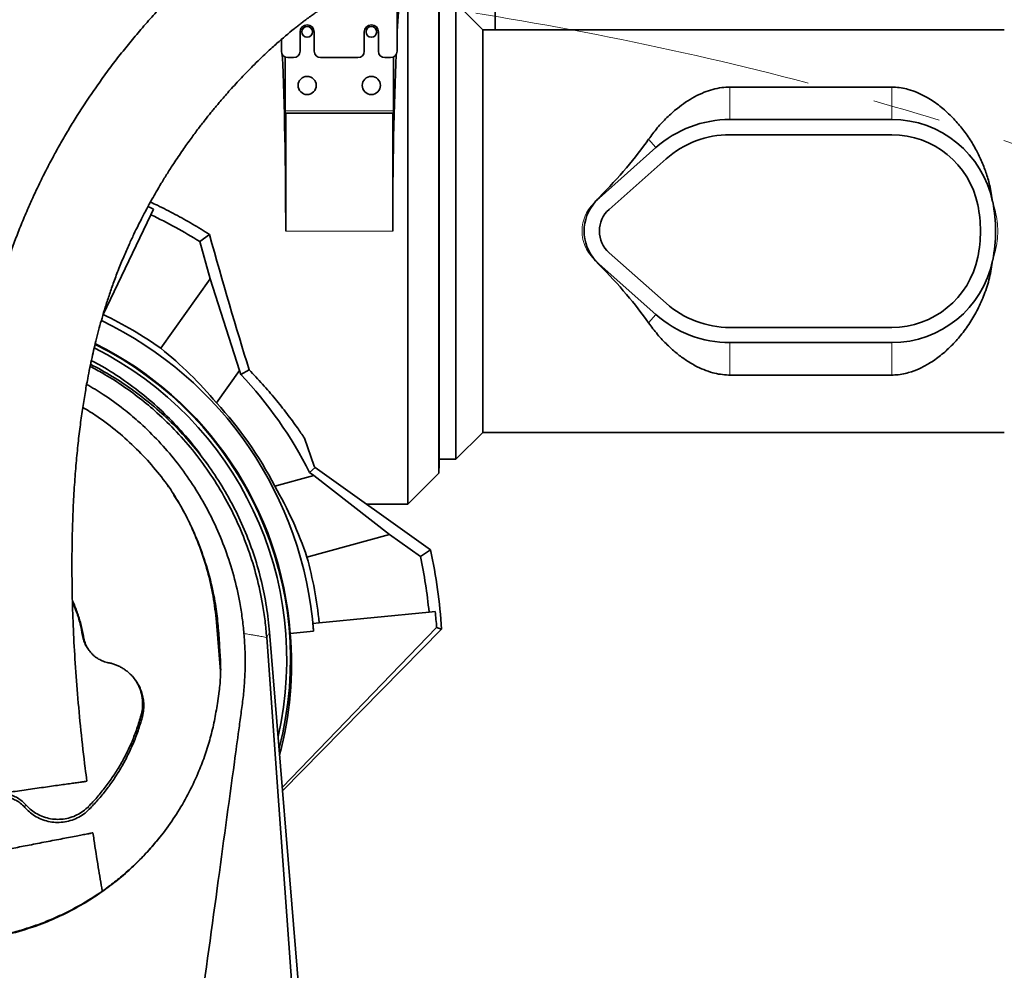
# Model space of a CAD drawing. Header units: millimetres. Extents: x 0 to 14900, y 0 to 10500.
# Tile 18 of 53: x 3789 to 4249, y 7017 to 7461. Entities that reach past the tile are written whole.
import ezdxf

# ---------------------------------------------------------------- set-up
doc = ezdxf.new("R2010")
doc.units = ezdxf.units.MM
doc.header["$LTSCALE"] = 25
doc.linetypes.add('PHANTOM', pattern=[12.7, 6.35, -1.27, 1.27, -1.27, 1.27, -1.27])
doc.styles.add('SLDTEXTSTYLE0', font='TXT', dxfattribs={"width": 0.605})
doc.dimstyles.new('SLDDIMSTYLE1', dxfattribs={"dimtxt": 87.5, "dimasz": 87.5, "dimexe": 0, "dimexo": 0.0625, "dimgap": 21.875, "dimtad": 1, "dimdec": 0, "dimrnd": 1e-09, "dimzin": 12, "dimdsep": 46, "dimtxsty": 'SLDTEXTSTYLE0', "dimsah": 1, "dimcen": 0.09, "dimadec": 0, "dimazin": 3, "dimtfac": 1, "dimtofl": 0, "dimtmove": 0, "dimatfit": 3, "dimfxl": 1, "dimfrac": 2, "dimtolj": 1, "dimtzin": 12, "dimarcsym": 0})

# ---------------------------------------------------------------- blocks, each defined once
blk = doc.blocks.new('_D_1')
at = {"color": 7, "linetype": 'Continuous', "lineweight": 0}
for p, q in [((3801.69, 8361.92), (6836.58, 8361.92)), ((6799.08, 8361.92), (6799.08, 5102.65)), ((3832.59, 5102.65), (6836.58, 5102.65))]:
    blk.add_line(p, q, dxfattribs=at)
at = {"color": 7, "linetype": 'Continuous', "lineweight": 18}
for points in [[(6799.08, 8361.92), (6786.58, 8274.42), (6811.58, 8274.42)], [(6799.08, 5102.65), (6811.58, 5190.15), (6786.58, 5190.15)]]:
    blk.add_solid(points, dxfattribs=at)
at = {"color": 7, "linetype": 'Continuous', "lineweight": 18, "insert": (6686.29, 6598.6), "char_height": 87.5, "attachment_point": 1, "rotation": 90, "style": 'SLDTEXTSTYLE0'}
blk.add_mtext('3259', dxfattribs=at)

msp = doc.modelspace()

# ---------------------------------------------------------------- linework, layer by layer
at = {"color": 7, "linetype": 'Continuous', "lineweight": 35}
for p, q in [((3970.6946825, 7235.1472299), (3970.6946825, 7474.6472299)), ((3985.1416199, 7249.5941673), (3985.1416199, 7474.6472299)), ((3965.6946825, 7446.6472299), (3965.6946825, 7471.6472299)), ((3985.3814054, 7471.1249127), (3985.3814054, 7254.1695471)), ((4005.6946854, 7456.6472299), (3993.1946854, 7469.1472299)), ((3993.1946854, 7469.1472299), (3993.1946854, 7256.1472299)), ((3920.3946825, 7455.6472299), (3920.3946825, 7446.6472299)), ((3926.9946825, 7446.6472299), (3926.9946825, 7455.6472299)), ((3950.3946825, 7455.6472299), (3950.3946825, 7446.6472299)), ((3956.9946825, 7446.6472299), (3956.9946825, 7455.6472299)), ((4249.3476174, 7456.6472299), (4005.6946854, 7456.6472299)), ((4005.6946854, 7268.6472299), (4005.6946854, 7456.6472299)), ((3911.6946825, 7452.0833521), (3911.6946825, 7446.6472299)), ((3913.4064397, 7418.8472299), (3913.4064397, 7443.937907)), ((3914.6946825, 7443.6472299), (3917.3946825, 7443.6472299)), ((3929.9946825, 7443.6472299), (3947.3946825, 7443.6472299)), ((3959.9946825, 7443.6472299), (3962.6946825, 7443.6472299)), ((3963.9829253, 7443.937907), (3963.9829253, 7418.8472299)), ((4196.7906034, 7429.886863), (4121.1946854, 7429.886863)), ((3913.6946825, 7417.6472299), (3913.4693291, 7417.6472299)), ((3913.6946825, 7417.6472299), (3913.6946825, 7362.6472299)), ((3963.6946825, 7417.6472299), (3913.6946825, 7417.6472299)), ((3963.6946825, 7362.6472299), (3963.6946825, 7417.6472299)), ((3963.920036, 7417.6472299), (3963.6946825, 7417.6472299)), ((4196.7906034, 7414.7472299), (4121.1946854, 7414.7472299)), ((4196.7906034, 7407.6472299), (4121.1946854, 7407.6472299)), ((4086.6441591, 7401.6430134), (4060.0336328, 7378.0659082)), ((4091.3525802, 7396.3288087), (4064.7420539, 7372.7517035)), ((3850.7122348, 7370.2418453), (3851.953152, 7372.8434823)), ((4243.9191983, 7376.267314), (4243.907568, 7376.3220242)), ((3850.7122348, 7370.2418453), (3828.5024936, 7323.6781545)), ((3878.0887719, 7361.0793962), (3873.5567939, 7357.7103627)), ((3873.5567939, 7357.7103627), (3878.3929695, 7340.2716772)), ((4064.7420539, 7352.5427562), (4091.3525802, 7328.965651)), ((4058.2881933, 7348.9724355), (4059.9257424, 7347.10678)), ((4060.0336328, 7347.2285516), (4086.6441591, 7323.6514464)), ((4243.907568, 7348.9724355), (4243.9191983, 7349.0271457)), ((3878.3929695, 7340.2716772), (3855.2983369, 7307.8941965)), ((3878.3929695, 7340.2716772), (3892.1821194, 7297.609523)), ((3828.5024936, 7323.6781545), (3828.2377048, 7323.1230133)), ((4121.1946854, 7317.6472299), (4196.7906034, 7317.6472299)), ((4121.1946854, 7310.5472299), (4196.7906034, 7310.5472299)), ((3881.3565618, 7282.4326509), (3892.1821194, 7297.609523)), ((3892.7069362, 7295.7170951), (3892.1821194, 7297.609523)), ((3896.5730604, 7297.8904006), (3892.7069362, 7295.7170951)), ((4121.1946854, 7295.4075967), (4196.7906034, 7295.4075967)), ((3993.1946854, 7256.1472299), (4005.6946854, 7268.6472299)), ((4005.6946854, 7268.6472299), (4249.3476174, 7268.6472299)), ((3922.4312874, 7266.0159465), (3927.0498611, 7252.8348935)), ((3877.3956628, 7253.3196694), (3874.8752205, 7256.8154572)), ((3985.1416199, 7249.5941673), (3985.3814054, 7254.1695471)), ((3985.3814054, 7256.1472299), (3993.1946854, 7256.1472299)), ((3926.7797536, 7248.5613371), (3908.6031333, 7243.5205142)), ((3927.3810752, 7252.1879733), (3924.8032464, 7249.9711659)), ((3926.7797536, 7248.5613371), (3924.8032464, 7249.9711659)), ((3926.7797536, 7248.5613371), (3962.152898, 7221.0124585)), ((3927.3810752, 7252.1879733), (3981.2630448, 7213.7543379)), ((3970.6946825, 7235.1472299), (3985.1416199, 7249.5941673)), ((3858.2667659, 7244.3055167), (3858.9587086, 7243.2258074)), ((3951.2713164, 7235.1472299), (3970.6946825, 7235.1472299)), ((3951.8813748, 7234.7120795), (3952.1540917, 7235.1472299)), ((3923.616722, 7210.3254311), (3962.152898, 7221.0124585)), ((3962.152898, 7221.0124585), (3976.6204949, 7210.6928219)), ((3981.2630448, 7213.7543379), (3976.6204949, 7210.6928219)), ((3929.2840726, 7179.7471432), (3980.6358081, 7184.691753)), ((3980.6358081, 7184.691753), (3983.5049659, 7184.9680214)), ((3883.2794946, 7157.154099), (3881.3415236, 7180.09722)), ((3926.4149149, 7179.4708748), (3929.2840726, 7179.7471432)), ((3906.1791648, 7175.2783313), (3952.0179973, 6614.6472299)), ((3912.100298, 7102.8600077), (3984.2020492, 7177.5830018)), ((3912.2353813, 7101.2078739), (3986.4604537, 7176.7398564)), ((3915.776886, 7174.6972372), (3926.6809409, 7175.7471783)), ((3984.2020492, 7177.5830018), (3986.4604537, 7176.7398564)), ((3821.4135118, 7167.4304584), (3821.8431362, 7166.8346101)), ((3881.7895599, 7142.1069732), (3882.5843752, 7147.7416476))]:
    msp.add_line(p, q, dxfattribs=at)
at = {"color": 8, "linetype": 'Continuous', "lineweight": 18}
for p, q in [((4121.1946854, 7429.886863), (4121.1946854, 7414.7472299)), ((4196.7906034, 7429.886863), (4196.7906034, 7414.7472299)), ((3913.4064397, 7418.8472299), (3963.9829253, 7418.8472299)), ((4083.2083017, 7405.5209269), (4086.6441591, 7401.6430134)), ((4059.9257424, 7378.1876797), (4060.0336328, 7378.0659082)), ((4243.9191983, 7376.267314), (4243.918786, 7376.2672299)), ((3913.6946825, 7362.6472299), (3963.6946825, 7362.6472299)), ((4059.9257424, 7347.10678), (4060.0336328, 7347.2285516)), ((4243.9191983, 7349.0271457), (4243.918786, 7349.0272299)), ((4083.2083017, 7319.7735329), (4086.6441591, 7323.6514464)), ((4121.1946854, 7295.4075967), (4121.1946854, 7310.5472299)), ((4196.7906034, 7295.4075967), (4196.7906034, 7310.5472299)), ((3882.0021851, 7179.018263), (3881.3415236, 7180.09722)), ((3904.8113931, 7172.8242698), (3906.1791648, 7175.2783313)), ((3819.3006623, 7172.9390977), (3818.7815895, 7173.7533953)), ((3846.6547286, 7135.4778737), (3846.1477247, 7136.5201785)), ((3791.8133806, 7093.5564626), (3792.2095095, 7094.8051427)), ((3821.9222145, 7092.6397855), (3821.5478939, 7093.9120216))]:
    msp.add_line(p, q, dxfattribs=at)
at = {"color": 7, "linetype": 'Continuous', "lineweight": 35, "flags": 128}
msp.add_lwpolyline([(3904.8113931, 7172.8242698), (3910.5005179, 7094.6466601), (3916.1453438, 7017.0796348), (3921.7900669, 6939.5126999)], dxfattribs=at)
at = {"color": 7, "linetype": 'Continuous', "lineweight": 35}
for centre, radius in [((3923.6946825, 7455.6472299), 2.5), ((3953.6946825, 7455.6472299), 2.5), ((3923.6946825, 7430.6472299), 4.25), ((3953.6946825, 7430.6472299), 4.25)]:
    msp.add_circle(centre, radius, dxfattribs=at)
at = {"color": 7, "linetype": 'Continuous', "lineweight": 18}
msp.add_arc((3751.6946825, 5882.6472299), 2479.27, 5.1503552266, 154.8240965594, dxfattribs=at)
at = {"color": 7, "linetype": 'PHANTOM', "lineweight": 18}
msp.add_arc((3751.6946825, 5882.6472299), 1601.47, 52.5938832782, 107.4061649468, dxfattribs=at)
at = {"color": 7, "linetype": 'Continuous', "lineweight": 35}
for centre, radius, start, end in [((3923.6946825, 7455.6472299), 3.3, 360, 180), ((3953.6946825, 7455.6472299), 3.3, 360, 180), ((3914.6946825, 7446.6472299), 3, 180, 270), ((3917.3946825, 7446.6472299), 3, 270, 0), ((3929.9946825, 7446.6472299), 3, 180, 270), ((3947.3946825, 7446.6472299), 3, 270, 360), ((3959.9946825, 7446.6472299), 3, 180, 270), ((3962.6946825, 7446.6472299), 3, 270, 0), ((4121.1946854, 7362.6472299), 52.1, 90, 131.541158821), ((4196.7906034, 7366.6472299), 48.1, 11.603582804, 90), ((4121.1946854, 7362.6472299), 45, 90, 131.541158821), ((4196.7906034, 7366.6472299), 41, 11.536959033, 90), ((4073.6946854, 7362.6472299), 20.6, 131.541158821, 138.407756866), ((4073.6946854, 7362.6472299), 20.6, 138.407756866, 221.592243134), ((4073.6946854, 7362.6472299), 13.5, 131.541158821, 228.458841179), ((4177.1946854, 7362.6472299), 61, 348.463040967, 11.536959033), ((4196.7906034, 7366.6472299), 48.1, 11.536959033, 11.603582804), ((4177.1946854, 7362.6472299), 68.1, 348.463040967, 11.536959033), ((3751.6946825, 7162.6472299), 230, 58.005674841, 64.5), ((4196.7906034, 7358.6472299), 41, 270, 348.463040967), ((4073.6946854, 7362.6472299), 20.6, 221.592243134, 228.458841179), ((4196.7906034, 7358.6472299), 48.1, 270, 348.396417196), ((4196.7906034, 7358.6472299), 48.1, 348.396417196, 348.463040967), ((4121.1946854, 7362.6472299), 45, 228.458841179, 270), ((3751.6946825, 7162.6472299), 178.4107578, 54.5, 64.5), ((4121.1946854, 7362.6472299), 52.1, 228.458841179, 270), ((3751.6946825, 7162.6472299), 175.4759222, 4.281332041, 64.366850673), ((3751.6946825, 7162.6472299), 162.5, 347.198907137, 63.480566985), ((3751.6946825, 7162.6472299), 164.2096311, 345.394122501, 63.608153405), ((3751.6946825, 7162.6472299), 164.5240778, 4.200195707, 63.629971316), ((3751.6946825, 7162.6472299), 193.8866801, 26.768481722, 43.340139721), ((3751.6946825, 7162.6472299), 176.5240778, 27.267348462, 42.732651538), ((3751.6946825, 7162.6472299), 197.1883701, 27.00622775, 27.217403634), ((3751.6946825, 7162.6472299), 235.1883701, 3.43525486, 12.550666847), ((3751.6946825, 7162.6472299), 178.4107578, 5.5, 15.5), ((3751.6946825, 7162.6472299), 230, 5.5, 12.057538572)]:
    msp.add_arc(centre, radius, start, end, dxfattribs=at)
for centre, major_axis, ratio, start_param, end_param in [((3970.3766744, 7362.6472299), (0, 127.5), 0.0524077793, 0.5582638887, 0.7763614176), ((3907.0126907, 7362.6472299), (0, 127.5), 0.0524077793, 4.7123889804, 5.4159048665), ((3970.3766744, 7362.6472299), (0, 127.5), 0.0524077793, 0.8672804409, 1.5707963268), ((3913.4693291, 7418.8472299), (0, 1.2), 0.0524077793, 1.5707963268, 3.1415926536), ((3963.920036, 7418.8472299), (0, 1.2), 0.0524077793, 3.1415926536, 4.7123889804), ((3964.8959478, 7362.6472299), (129.3922454, 85.1432466), 0.3078429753, 5.3160567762, 5.6235817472), ((3748.7423938, 7164.0553994), (210.2377102, -100.2782438), 0.9999013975, 1.5567532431, 1.5691774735), ((3884.5876339, 7362.6472299), (-35.4527488, 127.4874333), 0.0504918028, 1.5690531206, 2.0894974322), ((3964.8959478, 7362.6472299), (129.3922454, -85.1432466), 0.3078429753, 0.65960356, 0.967128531), ((3744.0616468, 7168.0918213), (145.6469971, -103.8889934), 0.9986257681, 1.3143599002, 1.5183645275), ((3754.200273, 7153.6123626), (-47.8095136, 172.3955368), 0.9986257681, 4.7648207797, 4.968825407), ((3752.0081868, 7159.3913636), (-22.325194, 231.8560043), 0.9999013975, 4.6945846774, 4.7264320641), ((3751.4583878, 7165.101244), (-16.8269631, 174.7546932), 0.9999013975, 4.677081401, 4.6983458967), ((3751.9160928, 7160.3477959), (-15.7670202, 163.7467652), 0.9999013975, 4.3560665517, 4.7037448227)]:
    msp.add_ellipse(centre, major_axis=major_axis, ratio=ratio, start_param=start_param, end_param=end_param, dxfattribs=at)
for points, knots in [([(3950.0191704, 7528.4669406), (3949.7453615, 7528.4422931), (3948.3918026, 7528.3204498), (3946.2756227, 7527.9542477), (3943.6875908, 7527.4469763), (3941.5570581, 7526.9413014), (3939.6856353, 7526.4464591), (3937.8580188, 7525.9140926), (3935.4877986, 7525.162336), (3932.561077, 7524.1287419), (3929.0445204, 7522.73416), (3925.3111503, 7521.0962282), (3921.2243645, 7519.1302131), (3916.7747079, 7516.79645), (3912.1397365, 7514.1631852), (3907.5332952, 7511.3517786), (3903.1513746, 7508.5065288), (3899.3638939, 7505.9118241), (3896.2260021, 7503.6718165), (3893.796024, 7501.8844423), (3891.6303636, 7500.2526037), (3889.4346068, 7498.5619112), (3887.0265424, 7496.6629242), (3884.3240843, 7494.4757054), (3881.3819601, 7492.028064), (3878.250169, 7489.3436909), (3875.0742569, 7486.5379728), (3871.9752274, 7483.7195433), (3868.9667331, 7480.9063426), (3866.0512497, 7478.106457), (3862.2433585, 7474.3546326), (3857.500403, 7469.5026548), (3851.7623255, 7463.3286779), (3846.2182766, 7457.0480821), (3840.911259, 7450.7299056), (3835.7788397, 7444.3112007), (3830.7800587, 7437.7381143), (3825.8345375, 7430.8996205), (3821.0285374, 7423.8961247), (3817.2350122, 7418.0542833), (3814.4564419, 7413.5979863), (3812.6284487, 7410.5958468), (3810.857819, 7407.6182107), (3809.1441236, 7404.6673098), (3807.4874038, 7401.7463445), (3805.9414814, 7398.9553812), (3804.5986471, 7396.475747), (3803.5657369, 7394.5317073), (3802.8285848, 7393.1249033), (3802.2153235, 7391.9433123), (3801.5213623, 7390.5931887), (3800.6094164, 7388.7948935), (3799.311015, 7386.1883051), (3797.5890223, 7382.6375444), (3795.4194406, 7377.9900247), (3792.8631988, 7372.2467348), (3790.118635, 7365.6916829), (3787.4101006, 7358.7416047), (3784.9877209, 7352.0474999), (3782.8671391, 7345.7370344), (3781.0191544, 7339.8363251), (3779.4165422, 7334.3634949), (3777.9946664, 7329.1923395), (3776.7456279, 7324.3626791), (3775.6224918, 7319.7560206), (3774.5861611, 7315.2596695), (3773.5678356, 7310.5725246), (3772.3253735, 7304.4687639), (3770.8984639, 7296.7557306), (3769.3583268, 7287.2348537), (3767.9244258, 7276.847329), (3766.7395649, 7266.4597558), (3765.7811536, 7256.1268534), (3765.0272054, 7245.8855663), (3764.4320193, 7234.8891688), (3764.0282467, 7223.0625518), (3763.8550531, 7210.4186801), (3763.9482327, 7196.9823165), (3764.3323313, 7182.8663876), (3765.0160858, 7168.1037407), (3765.9978582, 7152.818643), (3767.2663103, 7137.0443207), (3768.8355108, 7120.8209592), (3770.2121551, 7108.0066956), (3771.1505702, 7100.5992555), (3771.383253, 7098.7625589)], [0, 0, 0, 0, 0.002282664, 0.0112842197, 0.0187885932, 0.0246362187, 0.0299911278, 0.035534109, 0.0412689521, 0.0519396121, 0.0631590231, 0.0752845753, 0.0887242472, 0.1038185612, 0.1199982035, 0.1356751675, 0.1506155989, 0.1647451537, 0.1746302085, 0.1830112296, 0.189886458, 0.1971363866, 0.2059209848, 0.2150543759, 0.2254320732, 0.2367767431, 0.247959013, 0.2588542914, 0.2694534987, 0.279748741, 0.2897332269, 0.3098840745, 0.3303213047, 0.3512264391, 0.3698115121, 0.3877998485, 0.4059182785, 0.4243835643, 0.4431200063, 0.4611881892, 0.4685770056, 0.4757811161, 0.4828015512, 0.4896394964, 0.4962962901, 0.5027689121, 0.5083969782, 0.5127225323, 0.5155032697, 0.5175364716, 0.5203548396, 0.5241836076, 0.529012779, 0.5368280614, 0.5463020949, 0.5573933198, 0.5710804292, 0.5842955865, 0.5964960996, 0.607715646, 0.6179927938, 0.6273614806, 0.6358509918, 0.6442020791, 0.6515446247, 0.6586954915, 0.6663103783, 0.6743874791, 0.6881887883, 0.7031697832, 0.7193518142, 0.7367636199, 0.7513791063, 0.7671001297, 0.7839787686, 0.8020241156, 0.8216025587, 0.842399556, 0.8644172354, 0.8876701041, 0.9121574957, 0.9373784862, 0.9636936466, 0.990997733, 1, 1, 1, 1]), ([(4011.5371272, 7456.6472299), (4011.5422899, 7458.4341896), (4011.5535116, 7462.3183365), (4011.4014363, 7468.1562917), (4011.1017786, 7474.1154241), (4010.651139, 7479.6670281), (4010.0464004, 7484.9641987), (4009.3108235, 7489.7740537), (4008.4652556, 7494.0280851), (4007.6023437, 7497.5441696), (4006.669282, 7500.7514177), (4005.5714296, 7503.9072437), (4004.5544877, 7506.4702359), (4003.8280558, 7507.9040651), (4003.6103901, 7508.333693)], [0, 0, 0, 0, 0.0833744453, 0.1812232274, 0.2810812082, 0.379318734, 0.4688690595, 0.568832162, 0.6560038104, 0.7307898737, 0.799538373, 0.8767975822, 0.9630840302, 1, 1, 1, 1]), ([(3820.8275974, 7105.7416121), (3820.5556982, 7107.7743984), (3819.510515, 7115.5884483), (3818.0024304, 7129.1961878), (3816.3874951, 7146.2187572), (3815.1977533, 7162.567843), (3814.3918447, 7178.126372), (3813.9408456, 7192.8285975), (3813.8005756, 7206.6260839), (3813.9331718, 7219.5144969), (3814.3065278, 7231.5041345), (3814.8884801, 7242.606284), (3815.6472083, 7252.8431972), (3816.5516828, 7262.292164), (3817.5770833, 7271.0425287), (3818.7023425, 7279.1698922), (3819.9014498, 7286.6901578), (3821.0732953, 7293.1987408), (3822.180044, 7298.7825475), (3823.1950285, 7303.5284296), (3824.2286595, 7308.0403866), (3825.3544769, 7312.6468521), (3826.578999, 7317.3276909), (3827.9478358, 7322.2141041), (3829.4537669, 7327.2394087), (3831.1941383, 7332.6442578), (3833.1990951, 7338.4085178), (3835.4903204, 7344.4865638), (3837.9553164, 7350.5325857), (3840.4127909, 7356.1478054), (3842.6570618, 7360.9843266), (3844.6061567, 7364.9913155), (3846.2202412, 7368.1879994), (3847.4858544, 7370.6241766), (3848.5884035, 7372.7032108), (3849.7908353, 7374.9277708), (3851.3399287, 7377.7248077), (3853.3039109, 7381.1646799), (3855.6982741, 7385.2107283), (3858.4333573, 7389.6480798), (3861.782632, 7394.8559678), (3865.477609, 7400.3229468), (3869.3452542, 7405.7552519), (3872.812111, 7410.4123867), (3875.9010761, 7414.4069229), (3878.2413274, 7417.3354847), (3879.9660019, 7419.4468386), (3881.2715849, 7421.0237941), (3882.7681009, 7422.8049262), (3884.569362, 7424.9108014), (3886.6921363, 7427.3405113), (3889.1162903, 7430.0478873), (3891.7027096, 7432.8582548), (3894.7588314, 7436.086993), (3898.0654377, 7439.4629372), (3901.5187526, 7442.8553156), (3904.5700891, 7445.7507958), (3907.2197159, 7448.1889787), (3911.5473797, 7452.0656666), (3915.509829, 7455.4123241), (3919.219552, 7458.3715025), (3920.7846628, 7459.5951587), (3922.2945632, 7460.7522598), (3923.7601918, 7461.8535427), (3925.3052475, 7462.9916459), (3927.0455324, 7464.244841), (3929.0182299, 7465.6260492), (3931.2021926, 7467.1055786), (3933.5066654, 7468.6083313), (3935.8223968, 7470.053173), (3937.9929577, 7471.3455018), (3939.9375802, 7472.4502957), (3941.7299603, 7473.4220509), (3943.3784857, 7474.273179), (3944.9889176, 7475.0635465), (3946.6002392, 7475.812191), (3948.3185411, 7476.5585041), (3950.0869703, 7477.2629034), (3951.6306176, 7477.8132551), (3952.8319838, 7478.1955694), (3953.6861429, 7478.4426436), (3954.4548718, 7478.6396046), (3954.9507387, 7478.7554074), (3955.192975, 7478.805359), (3955.2176621, 7478.8255525), (3955.2202515, 7478.8276705)], [0, 0, 0, 0, 0.0110235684, 0.0423747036, 0.072338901, 0.1007993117, 0.1276686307, 0.1528861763, 0.1764179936, 0.1982805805, 0.2185250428, 0.2372145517, 0.2544168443, 0.2702545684, 0.2850740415, 0.2989484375, 0.3119057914, 0.3239680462, 0.332984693, 0.3414465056, 0.3493594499, 0.3574142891, 0.3667414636, 0.3755232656, 0.3852537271, 0.3959752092, 0.4077479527, 0.4206457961, 0.4345905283, 0.4476206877, 0.4590377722, 0.4687418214, 0.4767067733, 0.4827825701, 0.487170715, 0.49266179, 0.5000742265, 0.5092700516, 0.5204176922, 0.5335635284, 0.5471210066, 0.5662910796, 0.5836078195, 0.5989697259, 0.6124001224, 0.6243987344, 0.6297871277, 0.6350763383, 0.6415516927, 0.6494130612, 0.6586676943, 0.669321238, 0.6810980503, 0.6924567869, 0.7092490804, 0.7243187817, 0.7376525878, 0.7492475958, 0.7591172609, 0.7945639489, 0.8017329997, 0.8088046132, 0.815605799, 0.8221179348, 0.8286749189, 0.8366644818, 0.8462069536, 0.8562769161, 0.8675624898, 0.879162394, 0.8898002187, 0.8994887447, 0.9082547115, 0.9171294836, 0.9251862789, 0.9341040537, 0.9440646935, 0.9549643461, 0.9658781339, 0.9731017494, 0.9795255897, 0.9852026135, 0.9914454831, 0.9991027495, 1, 1, 1, 1]), ([(4121.1946854, 7429.886863), (4119.9091231, 7429.8366278), (4117.1560583, 7429.7290478), (4113.0871926, 7428.8495453), (4108.8288328, 7427.4032117), (4104.6035475, 7425.3932521), (4100.4546241, 7422.8590825), (4096.1217915, 7419.6505494), (4091.6630019, 7415.6826817), (4087.169891, 7410.8822276), (4084.5279882, 7407.3068859), (4083.2083017, 7405.5209269)], [0, 0, 0, 0, 0.0764030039, 0.1636189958, 0.2510276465, 0.3564818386, 0.4623468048, 0.5680867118, 0.7119525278, 0.8561141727, 1, 1, 1, 1]), ([(4243.907568, 7376.3220242), (4243.4944412, 7378.9583087), (4242.7596978, 7383.6469232), (4240.8353398, 7390.0711477), (4238.6492832, 7395.6915337), (4235.884684, 7401.2888976), (4232.5218412, 7406.7793145), (4228.5234569, 7412.0765907), (4223.9092984, 7417.0638415), (4218.656472, 7421.6523902), (4213.4444171, 7425.0966053), (4208.6771197, 7427.4356426), (4204.8754691, 7428.7883278), (4201.169208, 7429.6022415), (4198.5440185, 7429.8695537), (4197.0815611, 7429.8839908), (4196.7906034, 7429.886863)], [0, 0, 0, 0, 0.0987802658, 0.1756800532, 0.2527882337, 0.3297402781, 0.4185159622, 0.5075072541, 0.5963106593, 0.6942369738, 0.7920353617, 0.8478940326, 0.903654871, 0.9465379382, 0.9893636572, 1, 1, 1, 1]), ([(4059.9257424, 7378.1876797), (4059.8342745, 7378.0942692), (4059.2552028, 7377.502899), (4058.7302373, 7376.8618313), (4058.2881933, 7376.3220242)], [0, 0, 0, 0, 0.1579560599, 1, 1, 1, 1]), ([(3878.0887719, 7361.0793962), (3875.4619063, 7362.7121942), (3870.203396, 7365.9807609), (3862.0601261, 7370.4823403), (3855.4858196, 7373.890745), (3851.567732, 7375.6700818), (3850.4821399, 7376.163086)], [0, 0, 0, 0, 0.294565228, 0.5896663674, 0.886308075, 1, 1, 1, 1]), ([(4196.7906034, 7295.4075967), (4197.2530328, 7295.414705), (4198.8302354, 7295.4389492), (4201.5020206, 7295.7542046), (4205.3980739, 7296.6436463), (4209.6982259, 7298.2681723), (4214.6863058, 7300.9560992), (4219.6902433, 7304.4789587), (4224.5951532, 7308.8990837), (4229.1451921, 7313.9666285), (4233.3287574, 7319.691833), (4237.036071, 7326.0919064), (4240.1453956, 7333.1258711), (4242.5974275, 7340.7525893), (4243.4709227, 7346.2329149), (4243.907568, 7348.9724355)], [0, 0, 0, 0, 0.0169035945, 0.0576528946, 0.0984509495, 0.1662312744, 0.2341930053, 0.323759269, 0.4136481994, 0.5033580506, 0.600349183, 0.6975911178, 0.7944885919, 0.8972683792, 1, 1, 1, 1]), ([(4083.2083017, 7319.7735329), (4084.5584108, 7317.9496638), (4087.2586855, 7314.3018492), (4091.5780604, 7309.7268457), (4095.9069787, 7305.8179747), (4100.2400149, 7302.5562526), (4104.5875833, 7299.9182307), (4108.8887395, 7297.8756487), (4112.8366392, 7296.509878), (4116.7278653, 7295.6801277), (4119.4595859, 7295.4212382), (4120.9503034, 7295.4095181), (4121.1946854, 7295.4075967)], [0, 0, 0, 0, 0.1470138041, 0.2940337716, 0.4131826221, 0.5324797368, 0.6514446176, 0.744306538, 0.8370184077, 0.9112875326, 0.9854568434, 1, 1, 1, 1]), ([(3822.3372246, 7299.4607015), (3824.3476591, 7298.4023292), (3829.3239272, 7295.7826245), (3837.0552475, 7290.8457363), (3845.5089087, 7284.7285467), (3854.2082701, 7277.4319167), (3862.8504105, 7268.984998), (3871.2744132, 7259.2593033), (3878.9386067, 7248.776744), (3885.724062, 7237.6607434), (3891.5577994, 7226.0089636), (3896.3948979, 7213.9202756), (3900.2623751, 7201.3428667), (3902.6821531, 7190.1741551), (3904.1289842, 7180.624159), (3904.5837364, 7175.4263711), (3904.8113931, 7172.8242698)], [0, 0, 0, 0, 0.0431484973, 0.1068020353, 0.1740602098, 0.2413187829, 0.3223820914, 0.4034468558, 0.4856432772, 0.5689966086, 0.6507892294, 0.7331493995, 0.8163721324, 0.9007693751, 0.9503234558, 1, 1, 1, 1]), ([(3822.5539047, 7300.4736916), (3825.9602766, 7298.6358449), (3832.9399214, 7294.8701029), (3842.8849887, 7288.1533931), (3852.4633373, 7280.6301114), (3861.4112859, 7272.3606955), (3869.6770928, 7263.4116139), (3877.2143368, 7253.8404798), (3883.9824, 7243.7111244), (3889.9402878, 7233.0848243), (3895.0283245, 7222.0592865), (3899.2202485, 7210.7036677), (3902.4882898, 7199.0934644), (3904.9170855, 7187.2699741), (3905.7557156, 7179.2754232), (3906.1750467, 7175.2779953)], [0, 0, 0, 0, 0.0737108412, 0.1510332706, 0.2283770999, 0.3057443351, 0.3831361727, 0.4605528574, 0.5379943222, 0.6154556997, 0.6929360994, 0.7696832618, 0.8464451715, 0.9232196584, 1, 1, 1, 1]), ([(3822.9056651, 7302.1181891), (3824.0679142, 7301.5330585), (3829.0041655, 7299.0479188), (3837.2434332, 7293.7039735), (3847.5563165, 7286.0775242), (3857.1753266, 7277.5574435), (3865.9513234, 7268.2227407), (3871.8136992, 7261.278078), (3874.5018981, 7257.2606678), (3874.8232838, 7256.7803693)], [0, 0, 0, 0, 0.0561148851, 0.2383285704, 0.4224638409, 0.6092364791, 0.7915177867, 0.9750750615, 1, 1, 1, 1]), ([(3896.5730604, 7297.8904006), (3898.7190574, 7295.6345399), (3903.0246232, 7291.1085521), (3908.9025115, 7284.2263575), (3914.3393653, 7277.3713828), (3918.8436885, 7271.2477298), (3921.3685855, 7267.565681), (3922.4312874, 7266.0159465)], [0, 0, 0, 0, 0.2074503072, 0.4162125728, 0.629293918, 0.843973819, 1, 1, 1, 1]), ([(3820.713713, 7291.0711306), (3823.3319668, 7289.5375572), (3829.3081186, 7286.0371831), (3837.2566636, 7280.1978249), (3845.5722249, 7273.2739631), (3853.4464997, 7265.6672358), (3861.4092758, 7256.6283992), (3868.6639839, 7246.9046444), (3875.1812526, 7236.490087), (3880.8684415, 7225.4503599), (3885.6914493, 7213.82383), (3889.5710522, 7201.7041265), (3891.9990613, 7190.9899221), (3893.467655, 7181.9494958), (3893.9535077, 7177.1017657), (3894.1964323, 7174.6779181)], [0, 0, 0, 0, 0.062975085, 0.1437403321, 0.2049886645, 0.2886034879, 0.3722221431, 0.4569252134, 0.5427383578, 0.6299459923, 0.7177297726, 0.807311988, 0.8975122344, 0.9487564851, 1, 1, 1, 1]), ([(3859.1278736, 7243.2072793), (3856.7995795, 7246.2868192), (3852.1269703, 7252.4670894), (3844.0817229, 7261.0498244), (3835.2348736, 7269.0305793), (3826.8087377, 7275.521704), (3821.1303659, 7278.9592771), (3818.9089294, 7280.3040905)], [0, 0, 0, 0, 0.2109966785, 0.4234452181, 0.6405815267, 0.8593918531, 1, 1, 1, 1]), ([(3883.171405, 7162.5302071), (3882.9961461, 7165.5371306), (3882.6456465, 7171.5506662), (3881.9605371, 7180.5570552), (3880.5560365, 7191.0980448), (3877.83432, 7203.0358151), (3874.1365044, 7214.2101), (3870.3868991, 7223.1415733), (3867.0407968, 7230.0130435), (3863.3270051, 7236.7358121), (3860.5275809, 7241.0501284), (3859.1278736, 7243.2072793)], [0, 0, 0, 0, 0.105822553, 0.2116341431, 0.3173205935, 0.4793889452, 0.6414560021, 0.7305682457, 0.8196800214, 0.9098403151, 1, 1, 1, 1]), ([(3861.2998806, 7239.572636), (3862.1377148, 7238.2953419), (3865.0260025, 7233.8920931), (3869.1862563, 7225.7176028), (3873.7195507, 7215.0979796), (3877.3109225, 7203.8278924), (3880.0037932, 7192.1360311), (3880.8943808, 7184.12125), (3881.3415236, 7180.09722)], [0, 0, 0, 0, 0.0722925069, 0.2492158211, 0.4331442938, 0.6185158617, 0.8084659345, 1, 1, 1, 1]), ([(3819.3006623, 7172.9390977), (3819.1341243, 7173.8706053), (3818.6326717, 7176.675411), (3817.4576847, 7181.3132028), (3815.8657025, 7185.8426696), (3814.7202729, 7188.7585755), (3814.1817544, 7189.8338382), (3814.0781165, 7190.0407727)], [0, 0, 0, 0, 0.15830044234, 0.47664883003, 0.79884810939, 0.96128828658, 1, 1, 1, 1]), ([(3818.7815895, 7173.7533953), (3818.4274396, 7175.6023684), (3817.7158299, 7179.3175944), (3816.1418094, 7184.63377), (3814.7553642, 7188.0105435), (3814.0906648, 7189.6294603)], [0, 0, 0, 0, 0.3402618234, 0.6837036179, 1, 1, 1, 1]), ([(3894.1964323, 7174.6779181), (3894.373342, 7172.2121499), (3894.7275648, 7167.2749917), (3894.7977507, 7159.8222451), (3894.5236553, 7152.3425997), (3893.8618426, 7144.8278076), (3892.8198733, 7137.3174406), (3891.4425186, 7127.2655944), (3887.7370801, 7100.0802761), (3881.3983029, 7053.6484098), (3875.7432363, 7012.2430747), (3872.7711707, 6990.4821682)], [0, 0, 0, 0, 0.0400427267, 0.080176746, 0.1205930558, 0.1611063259, 0.202073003, 0.2430458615, 0.3249901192, 0.6452431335, 1, 1, 1, 1]), ([(3821.4340295, 7167.4380068), (3821.3238787, 7167.5802018), (3820.9235995, 7168.0969269), (3820.3859399, 7169.038336), (3819.8931985, 7170.0384583), (3819.5565644, 7170.8655796), (3819.2323091, 7171.7808303), (3818.9624201, 7172.7568419), (3818.8269201, 7173.5035796), (3818.7815895, 7173.7533953)], [0, 0, 0, 0, 0.0780069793, 0.283471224, 0.4685789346, 0.5617027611, 0.6707384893, 0.8898479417, 1, 1, 1, 1]), ([(3830.8055337, 7161.0990795), (3830.4148243, 7161.1852151), (3829.6295926, 7161.3583268), (3828.4768884, 7161.7434534), (3827.3459087, 7162.2221517), (3826.3523858, 7162.7489395), (3825.3215038, 7163.3973007), (3824.3497918, 7164.1276755), (3823.3676988, 7165.0224075), (3822.5357124, 7165.9226369), (3821.5980132, 7167.1268591), (3820.7488172, 7168.5216128), (3820.1501939, 7169.8647762), (3819.7350599, 7171.0378419), (3819.4749347, 7171.9785588), (3819.3443487, 7172.6983112), (3819.3006623, 7172.9390977)], [0, 0, 0, 0, 0.0683101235, 0.1372868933, 0.2072558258, 0.2779234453, 0.3291215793, 0.4151998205, 0.4851665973, 0.555833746, 0.6243337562, 0.7456550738, 0.833675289, 0.8750524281, 0.9581999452, 1, 1, 1, 1]), ([(3846.6547286, 7135.4778737), (3846.7777371, 7135.9643223), (3847.14869, 7137.4312912), (3847.3852842, 7139.451099), (3847.409837, 7141.4638055), (3847.2896378, 7143.4043064), (3846.9061714, 7145.6871711), (3846.2240082, 7147.8981283), (3845.3267006, 7150.0252086), (3844.2094121, 7152.0528396), (3842.9096265, 7153.8101479), (3841.6223365, 7155.2572204), (3840.3919623, 7156.4406271), (3838.8624359, 7157.6478693), (3837.3341642, 7158.6419105), (3835.7833534, 7159.4712773), (3834.186996, 7160.1562088), (3832.5258593, 7160.7183906), (3831.3805088, 7160.9718439), (3830.8055337, 7161.0990795)], [0, 0, 0, 0, 0.0445091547, 0.1342249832, 0.1795022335, 0.2230292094, 0.3065943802, 0.3842178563, 0.4277460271, 0.5113126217, 0.5889384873, 0.6211299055, 0.6831167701, 0.7401215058, 0.793784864, 0.844677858, 0.8959756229, 0.947778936, 1, 1, 1, 1]), ([(3882.5843752, 7147.7416476), (3882.7387467, 7148.9617355), (3883.04786, 7151.404838), (3883.2757114, 7155.0991295), (3883.3444257, 7158.8124111), (3883.2291253, 7161.2899365), (3883.171405, 7162.5302071)], [0, 0, 0, 0, 0.24849234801, 0.49758073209, 0.74848459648, 1, 1, 1, 1]), ([(3846.1477247, 7136.5201785), (3846.2704887, 7137.0068672), (3846.640811, 7138.4749825), (3846.8692174, 7140.497909), (3846.8790073, 7142.3749553), (3846.7853704, 7143.9174019), (3846.5569169, 7145.5641709), (3846.1123171, 7147.4087042), (3845.4953248, 7149.2365859), (3844.6362904, 7151.1019797), (3843.8102398, 7152.5838218), (3843.2099912, 7153.3547219), (3843.0722735, 7153.531593)], [0, 0, 0, 0, 0.0841820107, 0.2539382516, 0.3396543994, 0.3989309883, 0.5130701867, 0.6180353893, 0.7168455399, 0.8361620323, 0.9624099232, 1, 1, 1, 1]), ([(3778.1575275, 7033.018862), (3780.7233164, 7033.564501), (3787.603379, 7035.0276107), (3797.7466493, 7038.2530713), (3808.4720758, 7042.7223267), (3817.9767207, 7047.6650128), (3826.6297866, 7053.1077285), (3834.4162376, 7058.8836048), (3840.8130893, 7064.3769408), (3846.2373413, 7069.6520918), (3851.6641218, 7075.5036466), (3857.505603, 7082.7104428), (3863.4912155, 7091.4648788), (3868.7838898, 7100.75985), (3872.9461717, 7109.7236939), (3876.1485323, 7118.1826754), (3878.5477296, 7126.0056916), (3880.4931846, 7133.9899736), (3881.3563093, 7139.3942596), (3881.7895599, 7142.1069732)], [0, 0, 0, 0, 0.04855997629, 0.13021167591, 0.19659151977, 0.26363857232, 0.32860175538, 0.38616243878, 0.44372354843, 0.48545541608, 0.5271874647, 0.59266532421, 0.6587581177, 0.72575956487, 0.79339367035, 0.8446424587, 0.89629303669, 0.94794367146, 1, 1, 1, 1]), ([(3821.5478939, 7093.9120216), (3822.9251731, 7095.3622507), (3825.6797317, 7098.2627093), (3829.4843056, 7102.9469572), (3833.0300621, 7107.8648238), (3836.3153401, 7113.0883086), (3839.3071189, 7118.5826917), (3841.9773028, 7124.3628363), (3844.3107441, 7130.3394872), (3845.5345161, 7134.4569812), (3846.1477247, 7136.5201785)], [0, 0, 0, 0, 0.1206314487, 0.2412629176, 0.3637510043, 0.4862391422, 0.6133177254, 0.740928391, 0.8701841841, 1, 1, 1, 1]), ([(3821.9222145, 7092.6397855), (3823.2995931, 7094.0898418), (3826.0543505, 7096.9899545), (3829.8609714, 7101.6718261), (3833.4102903, 7106.5860572), (3836.7130666, 7111.823669), (3839.7325034, 7117.3531857), (3842.4358923, 7123.1921423), (3844.7974543, 7129.2311962), (3846.0347363, 7133.3926177), (3846.6547286, 7135.4778737)], [0, 0, 0, 0, 0.1199810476, 0.2399621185, 0.3617694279, 0.4835767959, 0.6112997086, 0.7395628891, 0.8694969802, 1, 1, 1, 1]), ([(3777.3719956, 7099.6076614), (3778.2975288, 7099.7383589), (3780.1746033, 7100.0034268), (3783.5853431, 7100.4850686), (3787.3772377, 7101.0205345), (3791.3728971, 7101.5847747), (3795.4999782, 7102.1675734), (3799.5205622, 7102.7353332), (3803.4425447, 7103.2891693), (3807.0981878, 7103.8053947), (3810.4895274, 7104.2842969), (3813.5100781, 7104.7108388), (3816.1166642, 7105.0789234), (3818.2349696, 7105.3780562), (3819.7683679, 7105.5945924), (3820.6721161, 7105.7222137), (3820.7130793, 7105.7279982), (3820.7312818, 7105.7305687)], [0, 0, 0, 0, 0.0677573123, 0.13741866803, 0.20520099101, 0.27510393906, 0.34029593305, 0.40748579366, 0.47096629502, 0.5362662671, 0.60024026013, 0.66594207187, 0.73237367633, 0.80054338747, 0.87059807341, 0.94249829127, 1, 1, 1, 1]), ([(3775.6199146, 7098.9951815), (3776.4237015, 7099.2525005), (3778.0312646, 7099.7671353), (3780.5633465, 7100.0183394), (3783.0935971, 7099.8625492), (3785.5676849, 7099.2860935), (3787.8995884, 7098.2910438), (3790.203379, 7096.8572729), (3791.5018813, 7095.5289965), (3792.2095095, 7094.8051427)], [0, 0, 0, 0, 0.1389230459, 0.2778442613, 0.4167640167, 0.5556796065, 0.6946369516, 0.8335902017, 1, 1, 1, 1]), ([(3775.8043987, 7097.5994716), (3776.5801906, 7097.8478218), (3778.1317643, 7098.344519), (3780.575662, 7098.5868846), (3783.0177717, 7098.4363913), (3785.4055485, 7097.8798627), (3787.6559624, 7096.9193505), (3789.8784641, 7095.5358536), (3791.1310251, 7094.2545022), (3791.8133806, 7093.5564626)], [0, 0, 0, 0, 0.1389481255, 0.2778944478, 0.4168391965, 0.5557797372, 0.694745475, 0.8337070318, 1, 1, 1, 1]), ([(3791.8133806, 7093.5564626), (3792.5111638, 7092.8222438), (3793.9067303, 7091.3538061), (3796.4944114, 7089.484561), (3799.4555619, 7087.9624791), (3802.768869, 7086.9133235), (3806.2112168, 7086.4452529), (3809.6838901, 7086.5504071), (3813.0897683, 7087.2469296), (3816.3338637, 7088.5052803), (3819.3522213, 7090.2776201), (3821.0655517, 7091.8523985), (3821.9222145, 7092.6397855)], [0, 0, 0, 0, 0.0897929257, 0.17958587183, 0.28194972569, 0.38431277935, 0.48667001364, 0.58902755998, 0.69142040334, 0.79381342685, 0.89690700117, 1, 1, 1, 1]), ([(3792.2095095, 7094.8051427), (3792.9087786, 7094.0711545), (3794.3073178, 7092.6031768), (3796.8844296, 7090.765745), (3799.8052947, 7089.2938506), (3803.0418349, 7088.2975799), (3806.3994097, 7087.8684216), (3809.7822493, 7087.9978775), (3813.0955686, 7088.7031044), (3816.2222628, 7089.9447834), (3819.1056592, 7091.661772), (3820.7338171, 7093.1619397), (3821.5478939, 7093.9120216)], [0, 0, 0, 0, 0.0922206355, 0.1844414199, 0.2868026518, 0.3891631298, 0.4915122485, 0.5938615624, 0.6962661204, 0.7986710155, 0.8993357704, 1, 1, 1, 1]), ([(3858.9066383, 7084.9155904), (3858.6996133, 7084.6145306), (3856.9085069, 7082.0098699), (3853.203976, 7077.4433088), (3847.7466826, 7071.2856509), (3842.1897097, 7065.8117656), (3836.5790917, 7060.8858155), (3829.431142, 7055.2749482), (3821.5170148, 7049.9982257), (3812.8335662, 7045.1893222), (3805.6695056, 7041.8038771), (3798.7068904, 7039.0042397), (3792.015856, 7036.733653), (3785.1926049, 7034.7971802), (3780.5604448, 7033.8235206), (3778.2404714, 7033.3358725)], [0, 0, 0, 0, 0.011272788, 0.0975281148, 0.1807281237, 0.2642621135, 0.3367807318, 0.4095242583, 0.54239974, 0.6270282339, 0.7124405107, 0.783979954, 0.8557556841, 0.9277566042, 1, 1, 1, 1]), ([(3823.5570003, 7081.6476148), (3823.5674895, 7081.6496369), (3823.598298, 7081.6555761), (3822.7806199, 7081.4979441), (3821.1624307, 7081.1859897), (3818.8116204, 7080.7328005), (3815.8191546, 7080.1559129), (3812.4202848, 7079.5006788), (3808.6378187, 7078.7714951), (3804.753907, 7078.0227546), (3800.740059, 7077.248965), (3796.8131153, 7076.4919288), (3792.9445337, 7075.7461437), (3789.2686394, 7075.0375048), (3785.8154674, 7074.3718024), (3782.5505951, 7073.7424003), (3780.74701, 7073.3947052), (3779.8007279, 7073.2122809)], [0, 0, 0, 0, 0.03992301, 0.1172602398, 0.1917297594, 0.2685823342, 0.3392741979, 0.4123155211, 0.4782612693, 0.5463287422, 0.6089716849, 0.6734814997, 0.7353874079, 0.7990005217, 0.8626296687, 0.9279262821, 1, 1, 1, 1]), ([(3827.9543169, 7054.5516838), (3827.3514132, 7058.2007675), (3826.0326026, 7066.1828887), (3824.60385, 7075.2108367), (3823.8149536, 7080.6418413), (3823.6666024, 7081.6631366)], [0, 0, 0, 0, 0.4061008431, 0.8883178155, 1, 1, 1, 1])]:
    msp.add_open_spline(points, degree=3, knots=knots, dxfattribs=at)
at = {"color": 8, "linetype": 'Continuous', "lineweight": 18}
for points, knots in [([(4058.2881933, 7348.9724355), (4057.3941508, 7349.8783793), (4055.6021191, 7351.6942661), (4053.6484373, 7355.0496508), (4052.3846571, 7358.7409809), (4051.9465789, 7362.6617667), (4052.3873763, 7366.575556), (4053.6597877, 7370.2686827), (4055.6079183, 7373.6139139), (4057.3995543, 7375.4241565), (4058.2881933, 7376.3220242)], [0, 0, 0, 0, 0.1236297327, 0.24780521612, 0.37403719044, 0.5002135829, 0.62711070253, 0.75261860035, 0.8773005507, 1, 1, 1, 1]), ([(4058.2881933, 7376.3220242), (4057.8846882, 7375.8428648), (4057.0776665, 7374.8845324), (4056.0394786, 7373.3147851), (4055.1387954, 7371.664536), (4054.5128093, 7370.2111156), (4054.0600909, 7368.9213344), (4053.7136535, 7367.7320003), (4053.383814, 7366.2369007), (4053.1904419, 7364.8208063), (4053.1167356, 7363.7384448), (4053.0982189, 7363.1963458), (4053.093551, 7362.9251862), (4053.0923648, 7362.789592), (4053.0920586, 7362.7217931), (4053.0919773, 7362.6878934), (4053.0919545, 7362.6709436), (4053.0919476, 7362.6624686), (4053.0919453, 7362.6582312), (4053.0919444, 7362.6561124), (4053.0919441, 7362.6550531), (4053.0919439, 7362.6545234), (4053.0919438, 7362.6542585), (4053.0919438, 7362.6541261), (4053.0919438, 7362.6540599), (4053.0919438, 7362.6540268), (4053.0919438, 7362.6540079), (4053.0919227, 7362.5798436), (4053.095036, 7361.9634748), (4053.1506004, 7360.8509286), (4053.3308859, 7359.4221278), (4053.588375, 7358.0902368), (4053.9306854, 7356.7675232), (4054.6364326, 7354.6752622), (4055.9318274, 7351.9261816), (4057.498803, 7349.9619502), (4058.2881933, 7348.9724355)], [0, 0, 0, 0, 0.0628198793, 0.1256415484, 0.1884650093, 0.2512902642, 0.2841890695, 0.3255996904, 0.3755206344, 0.4377050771, 0.468805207, 0.4843562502, 0.4921318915, 0.4960197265, 0.4979636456, 0.4989356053, 0.4994215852, 0.4996645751, 0.4997860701, 0.4998468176, 0.4998771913, 0.4998923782, 0.4998999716, 0.4999037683, 0.4999056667, 0.4999066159, 0.4999070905, 0.499907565, 0.5073490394, 0.5617611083, 0.6115565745, 0.6517415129, 0.6978262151, 0.748527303, 0.8733163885, 1, 1, 1, 1]), ([(4243.9191983, 7376.267314), (4244.3733412, 7374.7628645), (4245.2706881, 7371.790203), (4246.0885429, 7367.2027529), (4246.4004103, 7362.6094608), (4246.0840996, 7358.0293063), (4245.2643311, 7353.4769099), (4244.3716987, 7350.5240389), (4243.9191983, 7349.0271457)], [0, 0, 0, 0, 0.1705255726, 0.3369437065, 0.501825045, 0.6652500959, 0.8303058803, 1, 1, 1, 1]), ([(4243.9191983, 7349.0271457), (4243.991592, 7349.3871227), (4244.139762, 7350.1238957), (4244.3428017, 7351.2593979), (4244.5239566, 7352.3789621), (4244.6851837, 7353.49716), (4244.8295746, 7354.6283432), (4244.9480459, 7355.7083032), (4245.0611632, 7356.9147492), (4245.1671842, 7358.3101188), (4245.2483653, 7359.8862408), (4245.2891771, 7361.3470979), (4245.3121789, 7363.8236331), (4245.1890139, 7367.2909257), (4244.7371031, 7371.8609522), (4244.1946076, 7374.7835802), (4243.9191983, 7376.267314)], [0, 0, 0, 0, 0.04018694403, 0.08225153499, 0.12619684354, 0.16425099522, 0.20582862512, 0.25093058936, 0.28308489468, 0.3383757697, 0.40399599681, 0.45570440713, 0.49822705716, 0.67489378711, 0.83495296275, 1, 1, 1, 1]), ([(3894.1964323, 7174.6779181), (3894.5942891, 7174.6208596), (3895.4627006, 7174.4963165), (3896.8304264, 7174.2888742), (3898.352272, 7174.0466427), (3899.9198129, 7173.781101), (3901.402975, 7173.5131812), (3902.7185603, 7173.2608147), (3903.8360226, 7173.0343416), (3904.5051559, 7172.8902261), (3904.8113931, 7172.8242698)], [0, 0, 0, 0, 0.0990882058, 0.2162821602, 0.3527146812, 0.503791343, 0.650376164, 0.7814157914, 0.8999622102, 1, 1, 1, 1])]:
    msp.add_open_spline(points, degree=3, knots=knots, dxfattribs=at)

# ---------------------------------------------------------------- dimensions: what is measured, and where the dimension line sits
at = {"color": 7, "linetype": 'Continuous', "lineweight": 18}
dim = msp.add_linear_dim(base=(6799.0800417, 5102.6472299), p1=(3751.6946825, 8361.9172299), p2=(3782.5948561, 5102.6472299), angle=90, dimstyle='SLDDIMSTYLE1', dxfattribs=at)
dim.commit()
dim.dimension.update_dxf_attribs({"geometry": '_D_1', "text_midpoint": (6799.0800417, 6732.2822299), "dimtype": 160})

doc.saveas('drawing.dxf')
